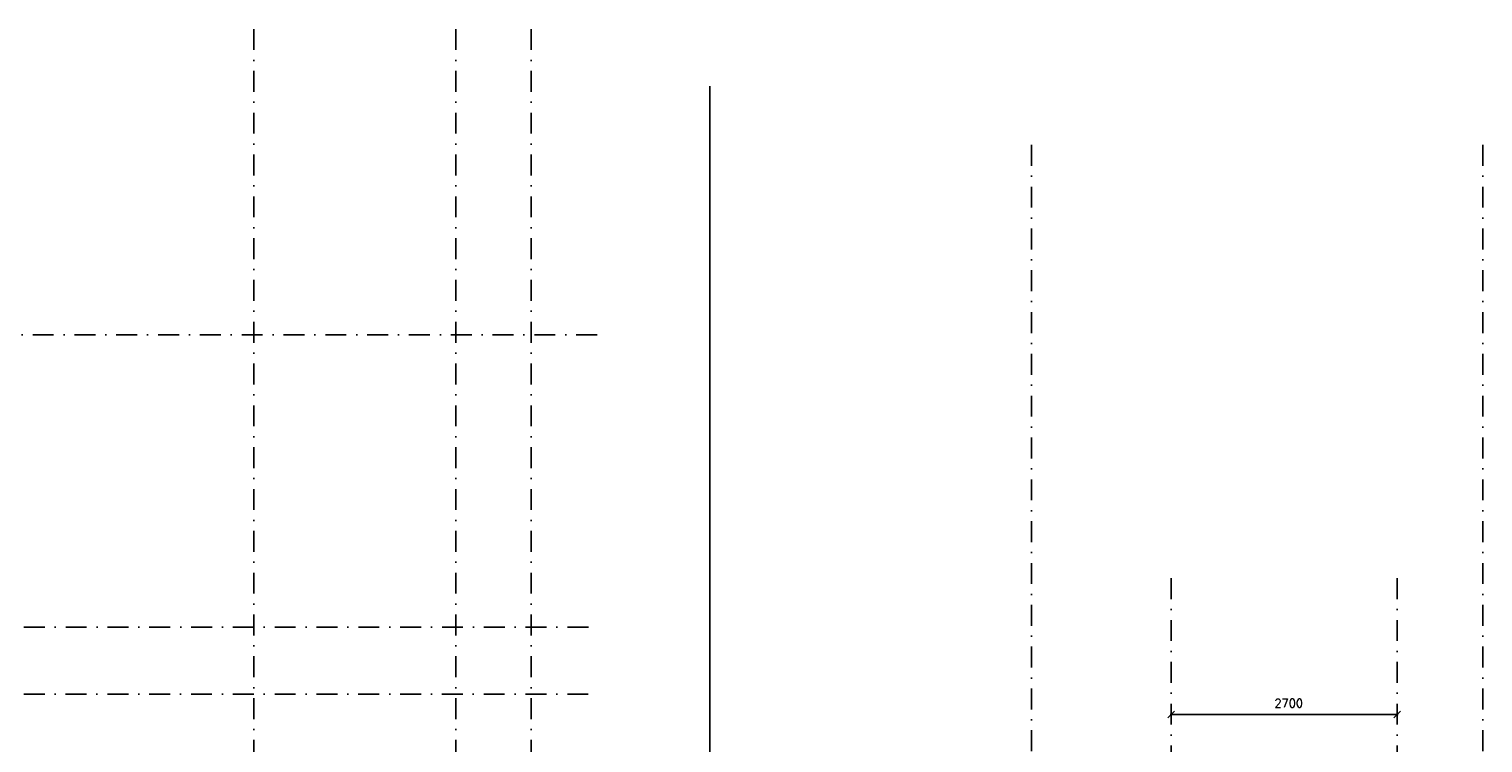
# Model space of a CAD drawing. Extents: x 98997 to 245130, y 18007 to 138999.
# Tile 52 of 58: x 126661 to 144050, y 101414 to 109951. Entities that reach past the tile are written whole.
import ezdxf

# ---------------------------------------------------------------- set-up
doc = ezdxf.new("R2010")
doc.units = 0
doc.header["$LTSCALE"] = 20
doc.header["$MEASUREMENT"] = 0
doc.header["$PDSIZE"] = -1
for name, pattern in [('DASHDOT', [25, 12.5, -6.25, 0, -6.25]), ('DD1', [2.66667, 1.66667, -0.5, 0, -0.5]), ('STRAM_0WT$0$DASHDOT', [25, 12.5, -6.25, 0, -6.25])]:
    doc.linetypes.add(name, pattern=pattern)
doc.layers.get('0').update_dxf_attribs({"linetype": 'CONTINUOUS'})
doc.layers.get('DEFPOINTS').update_dxf_attribs({"linetype": 'CONTINUOUS'})
for name, color, linetype in [('_DETAILNUMMERS', 4, 'CONTINUOUS'), ('A--M$1A-_F123-', 1, 'CONTINUOUS'), ('STRAM_0WT$0$A--T$7A8-_STRAMIEN', 8, 'STRAM_0WT$0$DASHDOT'), ('STRAMIEN', 8, 'DD1')]:
    doc.layers.add(name, color=color, linetype=linetype)
doc.styles.add('HIEMSTRA', font='romans.shx')
doc.dimstyles.get("Standard").update_dxf_attribs({"dimscale": 40, "dimtxt": 2.5, "dimasz": 2, "dimexe": 0.3, "dimexo": 0.3, "dimgap": 2, "dimtad": 1, "dimdec": 0, "dimzin": 0, "dimdsep": 46, "dimtxsty": 'HIEMSTRA', "dimblk1": 'OBLIQUE', "dimblk2": 'OBLIQUE', "dimsah": 1, "dimcen": 0.09, "dimdle": 0.3, "dimclrd": 1, "dimclre": 1, "dimclrt": 3, "dimadec": 0, "dimazin": 0, "dimtfac": 1, "dimtdec": 4, "dimtix": 1, "dimtmove": 2, "dimatfit": 3, "dimldrblk": 'OBLIQUE', "dimfxl": 0, "dimtvp": 625, "dimtolj": 1, "dimtzin": 0, "dimarcsym": 0})

# ---------------------------------------------------------------- blocks, each defined once
blk = doc.blocks.new('_OBLIQUE')
at = {"color": 0, "linetype": 'ByBlock'}
blk.add_line((-0.5, -0.5), (0.5, 0.5), dxfattribs=at)
blk = doc.blocks.new('*D308')
at = {"layer": 'A--M$1A-_F123-', "color": 1, "lineweight": -2}
for p, q in [((140310, 101755), (143034, 101755)), ((143022, 101740), (143022, 101767))]:
    blk.add_line(p, q, dxfattribs=at)
at = {"layer": 'DEFPOINTS', "color": 0}
for p in [(140322, 101755), (143022, 101755), (143022, 101728)]:
    blk.add_point(p, dxfattribs=at)
at = {"layer": 'A--M$1A-_F123-', "color": 1, "lineweight": -2, "xscale": 80, "yscale": 80, "zscale": 80, "rotation": 180}
blk.add_blockref('_OBLIQUE', (140322, 101755), dxfattribs=at)
at = {"layer": 'A--M$1A-_F123-', "color": 1, "lineweight": -2, "xscale": 80, "yscale": 80, "zscale": 80}
blk.add_blockref('_OBLIQUE', (143022, 101755), dxfattribs=at)
at = {"layer": 'A--M$1A-_F123-', "color": 3, "insert": (141727, 101889), "char_height": 100, "attachment_point": 5, "style": 'HIEMSTRA'}
blk.add_mtext('\\A1;2700', dxfattribs=at)
blk = doc.blocks.new('A$C6F8F70C3')
at = {"layer": 'STRAM_0WT$0$A--T$7A8-_STRAMIEN', "color": 8}
for p, q in [((6474.8, 19570.1), (6474.8, -1805.5)), ((11874.8, 19570.1), (11874.8, -1805.5))]:
    blk.add_line(p, q, dxfattribs=at)
at = {"layer": 'STRAMIEN', "linetype": 'DASHDOT'}
blk.add_line((-410, 20954.8), (-410, 1609), dxfattribs=at)
at = {"layer": 'STRAMIEN', "linetype": 'Continuous'}
blk.add_line((2630.3, 20271.2), (2630.3, 470.4), dxfattribs=at)

msp = doc.modelspace()

# ---------------------------------------------------------------- linework, layer by layer
at = {"layer": 'STRAMIEN', "linetype": 'DASHDOT'}
for p, q in [((129349.7, 109950.7), (129349.7, 90604.9)), ((132664.7, 109950.7), (132664.7, 90604.9)), ((133455.1, 106295.9), (98996.9, 106295.9)), ((140322.1, 103382.6), (140322.1, 93946.9)), ((143022.1, 103382.6), (143022.1, 93965.5)), ((133350, 102795.9), (99354.7, 102795.9)), ((133349.2, 101995.9), (99354.7, 101995.9))]:
    msp.add_line(p, q, dxfattribs=at)
at = {"layer": 'STRAMIEN', "linetype": 'Continuous'}
msp.add_line((134805, 109267.1), (134805, 89466.3), dxfattribs=at)

# ---------------------------------------------------------------- block references
at = {"layer": '_DETAILNUMMERS'}
msp.add_blockref('A$C6F8F70C3', (132174.7, 88995.9), dxfattribs=at)

# ---------------------------------------------------------------- dimensions: what is measured, and where the dimension line sits
at = {"layer": 'A--M$1A-_F123-'}
dim = msp.add_linear_dim(base=(143022.1, 101755.4), p1=(140322.1, 101755.4), p2=(143022.1, 101727.8), dimstyle='Standard', override={"dimscale": 40, "dimtxsty": 'HIEMSTRA', "dimclrt": 3}, dxfattribs=at)
dim.commit()
dim.dimension.update_dxf_attribs({"geometry": '*D308', "text_midpoint": (141726.7, 101888.9), "dimtype": 160})

doc.saveas('drawing.dxf')
